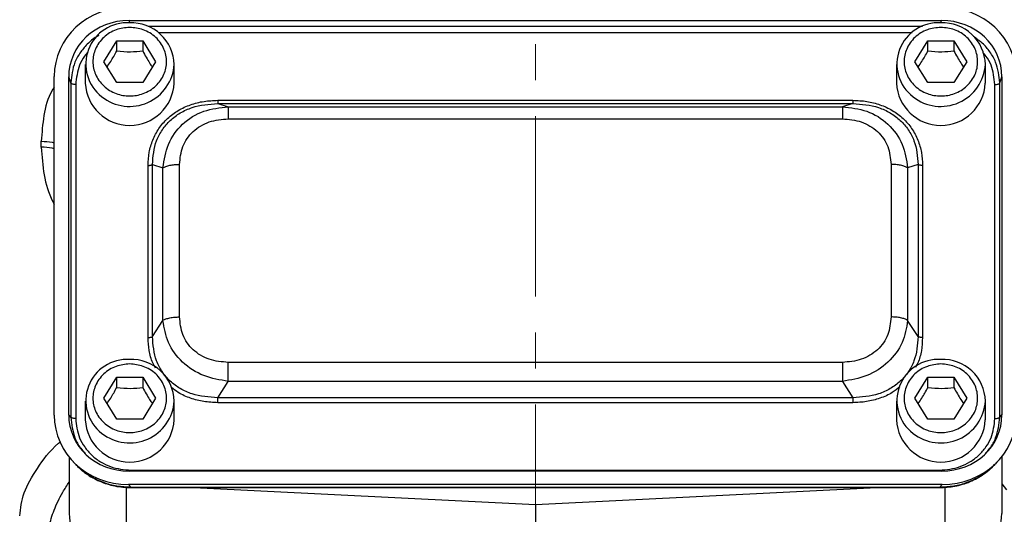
# Model space of a CAD drawing. Header units: inches. Extents: x 0.6 to 16.3, y 0.2 to 11.5.
# Tile 17 of 21: x 11.1 to 13.9, y 6 to 7.4. Entities that reach past the tile are written whole.
import ezdxf

# ---------------------------------------------------------------- set-up
doc = ezdxf.new("R2010")
doc.units = ezdxf.units.IN
doc.header["$MEASUREMENT"] = 0
doc.linetypes.add('CENTERX2', pattern=[0.8, 0.5, -0.1, 0.1, -0.1])

msp = doc.modelspace()

# ---------------------------------------------------------------- linework, layer by layer
at = {"color": 7, "linetype": 'CENTERX2', "lineweight": 18}
msp.add_line((12.563, 4.2416), (12.563, 10.6796), dxfattribs=at)
at = {"color": 7, "linetype": 'Continuous', "lineweight": 25}
for p, q in [((11.4357, 7.4069), (13.6896, 7.4069)), ((11.3656, 7.2927), (11.4016, 7.3509)), ((11.4016, 7.3509), (11.4736, 7.3509)), ((11.4016, 7.3223), (11.4016, 7.3509)), ((11.4736, 7.3509), (11.5096, 7.2927)), ((11.4736, 7.3509), (11.4736, 7.3223)), ((13.6156, 7.2927), (13.6516, 7.3509)), ((13.6516, 7.3509), (13.7236, 7.3509)), ((13.6516, 7.3223), (13.6516, 7.3509)), ((13.7236, 7.3509), (13.7596, 7.2927)), ((13.7236, 7.3509), (13.7236, 7.3223)), ((11.4016, 7.2345), (11.3656, 7.2927)), ((11.5096, 7.2927), (11.4736, 7.2345)), ((13.6516, 7.2345), (13.6156, 7.2927)), ((13.7596, 7.2927), (13.7236, 7.2345)), ((11.3143, 7.2851), (11.3143, 7.233)), ((11.561, 7.233), (11.561, 7.2851)), ((13.5643, 7.2851), (13.5643, 7.233)), ((13.811, 7.233), (13.811, 7.2851)), ((11.2283, 6.3122), (11.2283, 7.2517)), ((11.2683, 6.3133), (11.2683, 7.2506)), ((11.274, 7.2336), (11.2683, 7.2506)), ((13.8513, 7.2336), (13.857, 7.2506)), ((13.857, 7.2506), (13.857, 6.3133)), ((11.274, 7.2336), (11.274, 6.3071)), ((11.2878, 7.2295), (11.2878, 6.3029)), ((11.4736, 7.2345), (11.4016, 7.2345)), ((13.7236, 7.2345), (13.6516, 7.2345)), ((13.8375, 6.3029), (13.8375, 7.2295)), ((13.8513, 6.3071), (13.8513, 7.2336)), ((11.682, 7.1855), (13.4433, 7.1855)), ((11.682, 7.1766), (11.711, 7.1676)), ((11.682, 7.1766), (13.4433, 7.1766)), ((11.711, 7.1676), (13.4143, 7.1676)), ((13.4433, 7.1766), (13.4143, 7.1676)), ((11.711, 7.134), (13.4143, 7.134)), ((11.1924, 7.0554), (11.1924, 7.0718)), ((11.4886, 6.5275), (11.4886, 7.0049)), ((11.5007, 6.53), (11.5007, 7.0074)), ((11.5007, 7.0074), (11.5298, 6.9983)), ((11.5298, 6.5752), (11.5298, 6.9983)), ((11.5759, 6.5847), (11.5759, 7.0079)), ((13.5494, 7.0079), (13.5494, 6.5847)), ((13.6246, 7.0074), (13.5955, 6.9983)), ((13.5955, 6.9983), (13.5955, 6.5752)), ((13.6246, 7.0074), (13.6246, 6.53)), ((13.6367, 7.0049), (13.6367, 6.5275)), ((11.5007, 6.53), (11.5298, 6.5752)), ((13.6246, 6.53), (13.5955, 6.5752)), ((13.4143, 6.4586), (11.711, 6.4586)), ((11.3656, 6.3591), (11.4016, 6.4174)), ((11.4016, 6.4174), (11.4736, 6.4174)), ((11.4016, 6.3887), (11.4016, 6.4174)), ((11.4736, 6.4174), (11.5096, 6.3591)), ((11.4736, 6.4174), (11.4736, 6.3887)), ((11.682, 6.3608), (11.711, 6.4059)), ((13.4143, 6.4059), (11.711, 6.4059)), ((13.4143, 6.4059), (13.4433, 6.3608)), ((13.6156, 6.3591), (13.6516, 6.4174)), ((13.6516, 6.4174), (13.7236, 6.4174)), ((13.6516, 6.3887), (13.6516, 6.4174)), ((13.7236, 6.4174), (13.7596, 6.3591)), ((13.7236, 6.4174), (13.7236, 6.3887)), ((11.3143, 6.3515), (11.3143, 6.2994)), ((11.4016, 6.3009), (11.3656, 6.3591)), ((11.5096, 6.3591), (11.4736, 6.3009)), ((11.561, 6.2994), (11.561, 6.3515)), ((13.4433, 6.3608), (11.682, 6.3608)), ((13.4433, 6.3469), (11.682, 6.3469)), ((13.5643, 6.3515), (13.5643, 6.2994)), ((13.6516, 6.3009), (13.6156, 6.3591)), ((13.7596, 6.3591), (13.7236, 6.3009)), ((13.811, 6.2994), (13.811, 6.3515)), ((11.274, 6.3071), (11.2683, 6.3133)), ((13.8513, 6.3071), (13.857, 6.3133)), ((11.4736, 6.3009), (11.4016, 6.3009)), ((13.7236, 6.3009), (13.6516, 6.3009)), ((11.2696, 6.1959), (11.2696, 6.0392)), ((11.2772, 6.1871), (11.2848, 6.1787)), ((13.8405, 6.1787), (13.8481, 6.1871)), ((13.8563, 6.1967), (13.8563, 6.0392)), ((13.6896, 6.157), (11.4357, 6.157)), ((11.4414, 6.1595), (13.6839, 6.1595)), ((11.4345, 6.1198), (11.4414, 6.1121)), ((13.6908, 6.1198), (11.4345, 6.1198)), ((13.6908, 6.1198), (13.6839, 6.1121)), ((13.6839, 6.1121), (11.4414, 6.1121)), ((11.4414, 6.1112), (13.6839, 6.1112)), ((11.6158, 6.1112), (12.563, 6.0648)), ((12.563, 6.0648), (13.5102, 6.1112)), ((12.563, 6.0648), (12.563, 5.8984))]:
    msp.add_line(p, q, dxfattribs=at)
at = {"color": 8, "linetype": 'Continuous', "lineweight": 25}
for p, q in [((11.4379, 7.4002), (11.4357, 7.4069)), ((13.6874, 7.4002), (13.6896, 7.4069)), ((13.6367, 7.3899), (11.4886, 7.3899)), ((13.6079, 7.3729), (11.5174, 7.3729)), ((13.8563, 6.1216), (13.8701, 6.1051)), ((11.4276, 6.1127), (11.4276, 6.0127)), ((11.4414, 6.1121), (11.4414, 6.1119)), ((13.6839, 6.1119), (13.6839, 6.1121)), ((13.6984, 6.1127), (13.6984, 6.0127))]:
    msp.add_line(p, q, dxfattribs=at)
at = {"color": 7, "linetype": 'Continuous', "lineweight": 25}
for centre, radius, start, end in [((11.4303, 7.286), 0.1145, 86.3224, 232.3975), ((11.4427, 7.282), 0.1183, 1.4731, 92.4617), ((13.6803, 7.286), 0.1145, 86.3224, 232.3975), ((13.6927, 7.282), 0.1183, 1.4731, 92.4617), ((11.4376, 7.2394), 0.1235, 182.9753, 357.0247), ((13.6876, 7.2394), 0.1235, 182.9753, 357.0247), ((11.4303, 6.3524), 0.1145, 86.3224, 232.3975), ((11.4427, 6.3485), 0.1183, 1.4731, 92.4617), ((13.6803, 6.3524), 0.1145, 86.3224, 232.3975), ((13.6927, 6.3485), 0.1183, 1.4731, 92.4617), ((11.4376, 6.3058), 0.1235, 182.9753, 357.0247), ((13.6876, 6.3058), 0.1235, 182.9753, 357.0247), ((11.424, 6.0415), 0.1543, 180.8345, 243.552), ((13.702, 6.0415), 0.1543, 296.448, 359.1655)]:
    msp.add_arc(centre, radius, start, end, dxfattribs=at)
at = {"color": 8, "linetype": 'Continuous', "lineweight": 25}
for centre in [(11.4372, 7.2926), (13.6872, 7.2926), (11.4372, 6.3591), (13.6872, 6.3591)]:
    msp.add_arc(centre, 0.124, 231.7439, 356.5026, dxfattribs=at)
at = {"color": 7, "linetype": 'Continuous', "lineweight": 25}
for centre, major_axis, start_param, end_param in [((11.4409, 7.2457), (0.2087, -0.0437), 1.792973, 3.333612), ((13.6844, 7.2457), (0.2087, 0.0437), 6.091166, 7.631805), ((11.4409, 7.2457), (0.1694, -0.0355), 1.792973, 3.333612), ((13.6844, 7.2457), (0.1694, 0.0355), 6.091166, 7.631805), ((11.4409, 6.3182), (0.2087, 0.0437), 2.949574, 4.490212), ((11.4409, 6.3182), (0.1694, 0.0355), 2.949574, 4.490212), ((13.6844, 6.3182), (0.1694, -0.0355), 4.934566, 6.475204), ((13.6844, 6.3182), (0.2087, -0.0437), 4.934566, 6.475204)]:
    msp.add_ellipse(centre, major_axis=major_axis, ratio=0.927683, start_param=start_param, end_param=end_param, dxfattribs=at)
for points, knots in [([(11.4376, 7.3879), (11.4505, 7.3867), (11.4702, 7.3847), (11.494, 7.3728), (11.5103, 7.3606), (11.5235, 7.3453), (11.5359, 7.3231), (11.5421, 7.2927), (11.5359, 7.2623), (11.5235, 7.2401), (11.5103, 7.2249), (11.494, 7.2125), (11.4702, 7.201), (11.4376, 7.1952), (11.4051, 7.201), (11.3813, 7.2125), (11.365, 7.2249), (11.3518, 7.2401), (11.3394, 7.2623), (11.3332, 7.2927), (11.3394, 7.3231), (11.3518, 7.3453), (11.365, 7.3606), (11.3813, 7.3728), (11.4051, 7.3847), (11.4248, 7.3867), (11.4376, 7.3879)], [0, 0, 0, 0, 0.059864, 0.09209, 0.125, 0.15791, 0.190136, 0.25, 0.309864, 0.34209, 0.375, 0.40791, 0.440136, 0.5, 0.559864, 0.59209, 0.625, 0.65791, 0.690136, 0.75, 0.809864, 0.84209, 0.875, 0.90791, 0.940136, 1, 1, 1, 1]), ([(13.6876, 7.3879), (13.7005, 7.3867), (13.7202, 7.3847), (13.744, 7.3728), (13.7603, 7.3606), (13.7735, 7.3453), (13.7859, 7.3231), (13.7921, 7.2927), (13.7859, 7.2623), (13.7735, 7.2401), (13.7603, 7.2249), (13.744, 7.2125), (13.7202, 7.201), (13.6876, 7.1952), (13.6551, 7.201), (13.6313, 7.2125), (13.615, 7.2249), (13.6018, 7.2401), (13.5894, 7.2623), (13.5832, 7.2927), (13.5894, 7.3231), (13.6018, 7.3453), (13.615, 7.3606), (13.6313, 7.3728), (13.6551, 7.3847), (13.6748, 7.3867), (13.6876, 7.3879)], [0, 0, 0, 0, 0.0598642, 0.0920902, 0.125, 0.1579098, 0.1901358, 0.25, 0.3098642, 0.3420902, 0.375, 0.4079098, 0.4401358, 0.5, 0.5598642, 0.5920902, 0.625, 0.6579098, 0.6901358, 0.75, 0.8098642, 0.8420902, 0.875, 0.9079098, 0.9401358, 1, 1, 1, 1]), ([(11.3748, 7.2779), (11.3782, 7.2829), (11.3872, 7.2961), (11.3961, 7.3122), (11.4016, 7.3223)], [0, 0, 0, 0, 0.376375, 1, 1, 1, 1]), ([(11.4016, 7.3223), (11.4145, 7.3212), (11.4386, 7.3193), (11.4625, 7.3213), (11.4736, 7.3223)], [0, 0, 0, 0, 0.534747, 1, 1, 1, 1]), ([(11.4736, 7.3223), (11.4801, 7.3107), (11.489, 7.2946), (11.4979, 7.2815), (11.5004, 7.2778)], [0, 0, 0, 0, 0.718831, 1, 1, 1, 1]), ([(13.6248, 7.2779), (13.6282, 7.2829), (13.6372, 7.2961), (13.6461, 7.3122), (13.6516, 7.3223)], [0, 0, 0, 0, 0.376375, 1, 1, 1, 1]), ([(13.6516, 7.3223), (13.6645, 7.3212), (13.6886, 7.3193), (13.7125, 7.3213), (13.7236, 7.3223)], [0, 0, 0, 0, 0.534747, 1, 1, 1, 1]), ([(13.7236, 7.3223), (13.7301, 7.3107), (13.739, 7.2946), (13.7479, 7.2815), (13.7504, 7.2778)], [0, 0, 0, 0, 0.718831, 1, 1, 1, 1]), ([(11.4886, 7.0049), (11.4892, 7.0171), (11.4903, 7.041), (11.5007, 7.0758), (11.5175, 7.1079), (11.5416, 7.136), (11.5716, 7.1584), (11.6062, 7.1743), (11.6435, 7.1838), (11.6692, 7.1849), (11.682, 7.1855)], [0, 0, 0, 0, 0.12774, 0.250585, 0.375538, 0.500007, 0.624475, 0.749429, 0.874849, 1, 1, 1, 1]), ([(13.4433, 7.1855), (13.4564, 7.1849), (13.482, 7.1838), (13.5193, 7.1742), (13.5537, 7.1584), (13.5837, 7.136), (13.6078, 7.1079), (13.6248, 7.0756), (13.635, 7.0408), (13.6361, 7.0168), (13.6367, 7.0049)], [0, 0, 0, 0, 0.1277402, 0.2505846, 0.3755384, 0.5000066, 0.6244748, 0.7494286, 0.8748488, 1, 1, 1, 1]), ([(11.5007, 7.0074), (11.5025, 7.03), (11.5053, 7.0639), (11.527, 7.1043), (11.5493, 7.1306), (11.5775, 7.1515), (11.621, 7.1719), (11.6576, 7.1748), (11.682, 7.1766)], [0, 0, 0, 0, 0.251011, 0.37739, 0.5, 0.622613, 0.748989, 1, 1, 1, 1]), ([(11.5298, 6.9983), (11.5332, 7.0206), (11.5401, 7.0656), (11.5813, 7.1222), (11.6412, 7.16), (11.6879, 7.1651), (11.711, 7.1676)], [0, 0, 0, 0, 0.247517, 0.5, 0.752483, 1, 1, 1, 1]), ([(13.4143, 7.1676), (13.4374, 7.1651), (13.4841, 7.16), (13.544, 7.1222), (13.5852, 7.0656), (13.5921, 7.0206), (13.5955, 6.9983)], [0, 0, 0, 0, 0.247517, 0.5, 0.752483, 1, 1, 1, 1]), ([(13.4433, 7.1766), (13.4677, 7.1748), (13.5043, 7.1719), (13.5478, 7.1515), (13.576, 7.1306), (13.5983, 7.1043), (13.62, 7.0639), (13.6228, 7.03), (13.6246, 7.0074)], [0, 0, 0, 0, 0.251011, 0.3773902, 0.5, 0.6226133, 0.748989, 1, 1, 1, 1]), ([(11.5759, 7.0079), (11.5775, 7.0246), (11.58, 7.0499), (11.5962, 7.0799), (11.613, 7.0994), (11.6339, 7.115), (11.6661, 7.1302), (11.6931, 7.1325), (11.711, 7.134)], [0, 0, 0, 0, 0.250062, 0.37621, 0.5, 0.623853, 0.749938, 1, 1, 1, 1]), ([(13.4143, 7.134), (13.4322, 7.1325), (13.4592, 7.1302), (13.4914, 7.115), (13.5123, 7.0994), (13.5291, 7.0799), (13.5453, 7.0498), (13.5478, 7.0246), (13.5494, 7.0079)], [0, 0, 0, 0, 0.250062, 0.37621, 0.5, 0.623853, 0.749938, 1, 1, 1, 1]), ([(11.711, 6.4586), (11.6931, 6.4601), (11.6661, 6.4624), (11.6339, 6.4776), (11.613, 6.4932), (11.5962, 6.5127), (11.58, 6.5428), (11.5775, 6.568), (11.5759, 6.5847)], [0, 0, 0, 0, 0.250062, 0.37621, 0.5, 0.623853, 0.749938, 1, 1, 1, 1]), ([(13.5494, 6.5847), (13.5478, 6.568), (13.5453, 6.5428), (13.5291, 6.5127), (13.5123, 6.4932), (13.4914, 6.4776), (13.4592, 6.4624), (13.4322, 6.4601), (13.4143, 6.4586)], [0, 0, 0, 0, 0.2500616, 0.3762105, 0.5, 0.6238529, 0.7499384, 1, 1, 1, 1]), ([(11.711, 6.4059), (11.6879, 6.4098), (11.6412, 6.4177), (11.5813, 6.4568), (11.5401, 6.5121), (11.5332, 6.5543), (11.5298, 6.5752)], [0, 0, 0, 0, 0.247517, 0.5, 0.752483, 1, 1, 1, 1]), ([(13.5955, 6.5752), (13.5921, 6.5543), (13.5852, 6.5121), (13.544, 6.4568), (13.4841, 6.4177), (13.4374, 6.4098), (13.4143, 6.4059)], [0, 0, 0, 0, 0.247517, 0.5, 0.752483, 1, 1, 1, 1]), ([(11.682, 6.3608), (11.6576, 6.3623), (11.621, 6.3646), (11.5775, 6.3847), (11.5493, 6.4054), (11.527, 6.4318), (11.5053, 6.4726), (11.5025, 6.5071), (11.5007, 6.53)], [0, 0, 0, 0, 0.251011, 0.37739, 0.5, 0.622613, 0.748989, 1, 1, 1, 1]), ([(13.6246, 6.53), (13.6228, 6.5071), (13.62, 6.4726), (13.5983, 6.4318), (13.576, 6.4054), (13.5478, 6.3847), (13.5043, 6.3646), (13.4677, 6.3623), (13.4433, 6.3608)], [0, 0, 0, 0, 0.251011, 0.37739, 0.5, 0.622613, 0.748989, 1, 1, 1, 1]), ([(11.4376, 6.4544), (11.4505, 6.4531), (11.4702, 6.4511), (11.494, 6.4393), (11.5103, 6.427), (11.5235, 6.4117), (11.5359, 6.3895), (11.5421, 6.3591), (11.5359, 6.3287), (11.5235, 6.3066), (11.5103, 6.2913), (11.494, 6.279), (11.4702, 6.2675), (11.4376, 6.2616), (11.4051, 6.2675), (11.3813, 6.279), (11.365, 6.2913), (11.3518, 6.3066), (11.3394, 6.3287), (11.3332, 6.3591), (11.3394, 6.3895), (11.3518, 6.4117), (11.365, 6.427), (11.3813, 6.4393), (11.4051, 6.4511), (11.4248, 6.4531), (11.4376, 6.4544)], [0, 0, 0, 0, 0.059864, 0.09209, 0.125, 0.15791, 0.190136, 0.25, 0.309864, 0.34209, 0.375, 0.40791, 0.440136, 0.5, 0.559864, 0.59209, 0.625, 0.65791, 0.690136, 0.75, 0.809864, 0.84209, 0.875, 0.90791, 0.940136, 1, 1, 1, 1]), ([(13.6876, 6.4544), (13.7005, 6.4531), (13.7202, 6.4511), (13.744, 6.4393), (13.7603, 6.427), (13.7735, 6.4117), (13.7859, 6.3895), (13.7921, 6.3591), (13.7859, 6.3287), (13.7735, 6.3066), (13.7603, 6.2913), (13.744, 6.279), (13.7202, 6.2675), (13.6876, 6.2616), (13.6551, 6.2675), (13.6313, 6.279), (13.615, 6.2913), (13.6018, 6.3066), (13.5894, 6.3287), (13.5832, 6.3591), (13.5894, 6.3895), (13.6018, 6.4117), (13.615, 6.427), (13.6313, 6.4393), (13.6551, 6.4511), (13.6748, 6.4531), (13.6876, 6.4544)], [0, 0, 0, 0, 0.0598642, 0.0920902, 0.125, 0.1579098, 0.1901358, 0.25, 0.3098642, 0.3420902, 0.375, 0.4079098, 0.4401358, 0.5, 0.5598642, 0.5920902, 0.625, 0.6579098, 0.6901358, 0.75, 0.8098642, 0.8420902, 0.875, 0.9079098, 0.9401358, 1, 1, 1, 1]), ([(11.3748, 6.3443), (11.3782, 6.3493), (11.3872, 6.3625), (11.3961, 6.3786), (11.4016, 6.3887)], [0, 0, 0, 0, 0.376375, 1, 1, 1, 1]), ([(11.4016, 6.3887), (11.4145, 6.3876), (11.4386, 6.3857), (11.4625, 6.3877), (11.4736, 6.3887)], [0, 0, 0, 0, 0.534747, 1, 1, 1, 1]), ([(11.4736, 6.3887), (11.4801, 6.3771), (11.489, 6.361), (11.4979, 6.3479), (11.5004, 6.3443)], [0, 0, 0, 0, 0.718831, 1, 1, 1, 1]), ([(13.6248, 6.3443), (13.6282, 6.3493), (13.6372, 6.3625), (13.6461, 6.3786), (13.6516, 6.3887)], [0, 0, 0, 0, 0.376375, 1, 1, 1, 1]), ([(13.6516, 6.3887), (13.6645, 6.3876), (13.6886, 6.3857), (13.7125, 6.3877), (13.7236, 6.3887)], [0, 0, 0, 0, 0.534747, 1, 1, 1, 1]), ([(13.7236, 6.3887), (13.7301, 6.3771), (13.739, 6.361), (13.7479, 6.3479), (13.7504, 6.3443)], [0, 0, 0, 0, 0.718831, 1, 1, 1, 1]), ([(11.2878, 6.3029), (11.2898, 6.2847), (11.2929, 6.2569), (11.312, 6.2234), (11.3317, 6.2005), (11.3562, 6.1821), (11.3921, 6.1643), (11.4219, 6.1614), (11.4414, 6.1595)], [0, 0, 0, 0, 0.240853, 0.369278, 0.5, 0.630722, 0.759147, 1, 1, 1, 1]), ([(13.6839, 6.1595), (13.7034, 6.1614), (13.7332, 6.1643), (13.7691, 6.1821), (13.7936, 6.2005), (13.8133, 6.2234), (13.8324, 6.2569), (13.8355, 6.2847), (13.8375, 6.3029)], [0, 0, 0, 0, 0.240853, 0.369278, 0.5, 0.630722, 0.759147, 1, 1, 1, 1]), ([(11.2847, 6.1788), (11.295, 6.1688), (11.3155, 6.1489), (11.354, 6.128), (11.3963, 6.1138), (11.4262, 6.1121), (11.4414, 6.1113)], [0, 0, 0, 0, 0.246237, 0.492955, 0.742832, 1, 1, 1, 1]), ([(11.4414, 6.1121), (11.4281, 6.1127), (11.4022, 6.1138), (11.3704, 6.1227), (11.346, 6.1328), (11.3221, 6.1461), (11.302, 6.1598), (11.2912, 6.1728), (11.2889, 6.1755)], [0, 0, 0, 0, 0.230415, 0.450962, 0.573691, 0.695479, 0.936076, 1, 1, 1, 1]), ([(13.6839, 6.1113), (13.6981, 6.1121), (13.727, 6.1136), (13.769, 6.1268), (13.8086, 6.1479), (13.83, 6.1686), (13.8407, 6.1789)], [0, 0, 0, 0, 0.2405151, 0.4892686, 0.7432389, 1, 1, 1, 1]), ([(13.8365, 6.1756), (13.8342, 6.1728), (13.8233, 6.1599), (13.7975, 6.142), (13.7617, 6.1244), (13.7231, 6.1139), (13.6972, 6.1127), (13.6839, 6.1121)], [0, 0, 0, 0, 0.064698, 0.305184, 0.549257, 0.769699, 1, 1, 1, 1])]:
    msp.add_open_spline(points, degree=3, knots=knots, dxfattribs=at)
at = {"color": 8, "linetype": 'Continuous', "lineweight": 25}
for points, knots in [([(11.3519, 7.3652), (11.3509, 7.3648), (11.34, 7.3595), (11.3223, 7.3443), (11.3006, 7.3201), (11.2797, 7.2836), (11.2762, 7.2533), (11.274, 7.2336)], [0, 0, 0, 0, 0.019292, 0.21998, 0.420674, 0.624499, 1, 1, 1, 1]), ([(13.8513, 7.2336), (13.8491, 7.2533), (13.8456, 7.2837), (13.8246, 7.3199), (13.804, 7.3444), (13.7865, 7.3566), (13.7781, 7.3624)], [0, 0, 0, 0, 0.388523, 0.599423, 0.807071, 1, 1, 1, 1]), ([(11.3226, 7.3198), (11.3192, 7.3161), (11.309, 7.305), (11.2932, 7.2753), (11.2899, 7.2476), (11.2878, 7.2295)], [0, 0, 0, 0, 0.151188, 0.446382, 1, 1, 1, 1]), ([(13.8375, 7.2295), (13.8354, 7.2476), (13.8321, 7.2753), (13.8167, 7.3044), (13.8071, 7.3148), (13.8043, 7.318)], [0, 0, 0, 0, 0.567352, 0.869869, 1, 1, 1, 1]), ([(11.2283, 7.2224), (11.2263, 7.2193), (11.2108, 7.1953), (11.1974, 7.1432), (11.1941, 7.0956), (11.1924, 7.0718)], [0, 0, 0, 0, 0.069814, 0.535227, 1, 1, 1, 1]), ([(11.1924, 7.0718), (11.203, 7.0714), (11.2161, 7.071), (11.2263, 7.0682), (11.2283, 7.0676)], [0, 0, 0, 0, 0.803038, 1, 1, 1, 1]), ([(11.1924, 7.0554), (11.1941, 7.0297), (11.1975, 6.9781), (11.2135, 6.9253), (11.2268, 6.8995), (11.2283, 6.8965)], [0, 0, 0, 0, 0.468198, 0.937372, 1, 1, 1, 1]), ([(11.2283, 7.0512), (11.2263, 7.0518), (11.2161, 7.0547), (11.203, 7.0551), (11.1924, 7.0554)], [0, 0, 0, 0, 0.196962, 1, 1, 1, 1]), ([(11.5096, 6.4422), (11.5068, 6.4471), (11.498, 6.4627), (11.4906, 6.4917), (11.4892, 6.5156), (11.4886, 6.5275)], [0, 0, 0, 0, 0.188827, 0.594849, 1, 1, 1, 1]), ([(13.6367, 6.5275), (13.636, 6.5154), (13.6347, 6.4915), (13.6274, 6.4632), (13.6192, 6.4486), (13.6168, 6.4444)], [0, 0, 0, 0, 0.425184, 0.834072, 1, 1, 1, 1]), ([(13.5742, 6.391), (13.5673, 6.3854), (13.5508, 6.372), (13.5189, 6.3583), (13.4818, 6.3486), (13.4561, 6.3475), (13.4433, 6.3469)], [0, 0, 0, 0, 0.191193, 0.460319, 0.730449, 1, 1, 1, 1]), ([(11.682, 6.3469), (11.6689, 6.3475), (11.6432, 6.3486), (11.6061, 6.3584), (11.5754, 6.3716), (11.5595, 6.3843), (11.5534, 6.3893)], [0, 0, 0, 0, 0.280816, 0.550869, 0.825559, 1, 1, 1, 1]), ([(11.274, 6.3071), (11.2763, 6.2873), (11.28, 6.2568), (11.2981, 6.2234), (11.31, 6.2105), (11.3144, 6.2058)], [0, 0, 0, 0, 0.536037, 0.827011, 1, 1, 1, 1]), ([(13.8109, 6.2058), (13.8153, 6.2105), (13.8272, 6.2234), (13.8453, 6.2568), (13.849, 6.2873), (13.8513, 6.3071)], [0, 0, 0, 0, 0.172998, 0.463963, 1, 1, 1, 1]), ([(11.1324, 6.033), (11.1349, 6.0539), (11.1397, 6.0957), (11.18, 6.1645), (11.2155, 6.2136), (11.2436, 6.2373), (11.2453, 6.2388)], [0, 0, 0, 0, 0.325075, 0.651135, 0.978649, 1, 1, 1, 1]), ([(11.2096, 5.9618), (11.2106, 5.9757), (11.2124, 6.0036), (11.2273, 6.0498), (11.2465, 6.091), (11.2636, 6.1172), (11.2696, 6.1265)], [0, 0, 0, 0, 0.272215, 0.543467, 0.839326, 1, 1, 1, 1])]:
    msp.add_open_spline(points, degree=3, knots=knots, dxfattribs=at)
at = {"color": 7, "linetype": 'Continuous', "lineweight": 25}
for points in [[(11.2878, 7.2295), (11.2861, 7.2296), (11.2829, 7.2297), (11.2786, 7.2306), (11.2753, 7.2319), (11.2744, 7.2331), (11.274, 7.2336)], [(13.8375, 7.2295), (13.8392, 7.2296), (13.8424, 7.2297), (13.8467, 7.2306), (13.85, 7.2319), (13.8509, 7.2331), (13.8513, 7.2336)], [(11.682, 7.1855), (11.682, 7.1843), (11.682, 7.1821), (11.682, 7.1795), (11.682, 7.1775), (11.682, 7.1769), (11.682, 7.1766)], [(13.4433, 7.1855), (13.4433, 7.1843), (13.4433, 7.1821), (13.4433, 7.1795), (13.4433, 7.1775), (13.4433, 7.1769), (13.4433, 7.1766)], [(11.711, 7.1676), (11.711, 7.1665), (11.711, 7.1643), (11.711, 7.1567), (11.711, 7.1467), (11.711, 7.1382), (11.711, 7.134)], [(13.4143, 7.1676), (13.4143, 7.1665), (13.4143, 7.1643), (13.4143, 7.1567), (13.4143, 7.1467), (13.4143, 7.1382), (13.4143, 7.134)], [(11.4886, 7.0049), (11.4898, 7.0049), (11.4922, 7.005), (11.4956, 7.0055), (11.4986, 7.0063), (11.5, 7.007), (11.5007, 7.0074)], [(11.5298, 6.9983), (11.5324, 6.9997), (11.5377, 7.0025), (11.549, 7.0055), (11.562, 7.0075), (11.5713, 7.0077), (11.5759, 7.0079)], [(13.5955, 6.9983), (13.5929, 6.9997), (13.5876, 7.0025), (13.5763, 7.0055), (13.5633, 7.0075), (13.554, 7.0077), (13.5494, 7.0079)], [(13.6367, 7.0049), (13.6355, 7.0049), (13.6331, 7.005), (13.6297, 7.0055), (13.6267, 7.0063), (13.6253, 7.007), (13.6246, 7.0074)], [(11.5298, 6.5752), (11.5324, 6.5766), (11.5377, 6.5793), (11.549, 6.5824), (11.562, 6.5844), (11.5713, 6.5846), (11.5759, 6.5847)], [(13.5955, 6.5752), (13.5929, 6.5766), (13.5876, 6.5793), (13.5763, 6.5824), (13.5633, 6.5844), (13.554, 6.5846), (13.5494, 6.5847)], [(11.4886, 6.5275), (11.4898, 6.5275), (11.4922, 6.5276), (11.4956, 6.5281), (11.4986, 6.5289), (11.5, 6.5297), (11.5007, 6.53)], [(13.6367, 6.5275), (13.6355, 6.5275), (13.6331, 6.5276), (13.6297, 6.5281), (13.6267, 6.5289), (13.6253, 6.5297), (13.6246, 6.53)], [(11.711, 6.4059), (11.711, 6.4098), (11.711, 6.4175), (11.711, 6.4311), (11.711, 6.4452), (11.711, 6.4541), (11.711, 6.4586)], [(13.4143, 6.4586), (13.4143, 6.4541), (13.4143, 6.4452), (13.4143, 6.4311), (13.4143, 6.4175), (13.4143, 6.4098), (13.4143, 6.4059)], [(11.682, 6.3469), (11.682, 6.3481), (11.682, 6.3505), (11.682, 6.3542), (11.682, 6.3577), (11.682, 6.3598), (11.682, 6.3608)], [(13.4433, 6.3608), (13.4433, 6.3598), (13.4433, 6.3577), (13.4433, 6.3542), (13.4433, 6.3505), (13.4433, 6.3481), (13.4433, 6.3469)], [(11.2878, 6.3029), (11.2861, 6.303), (11.2829, 6.3031), (11.2786, 6.304), (11.2753, 6.3054), (11.2744, 6.3065), (11.274, 6.3071)], [(13.8375, 6.3029), (13.8392, 6.303), (13.8424, 6.3031), (13.8467, 6.304), (13.85, 6.3054), (13.8509, 6.3065), (13.8513, 6.3071)]]:
    msp.add_open_spline(points, degree=3, dxfattribs=at)

doc.saveas('drawing.dxf')
